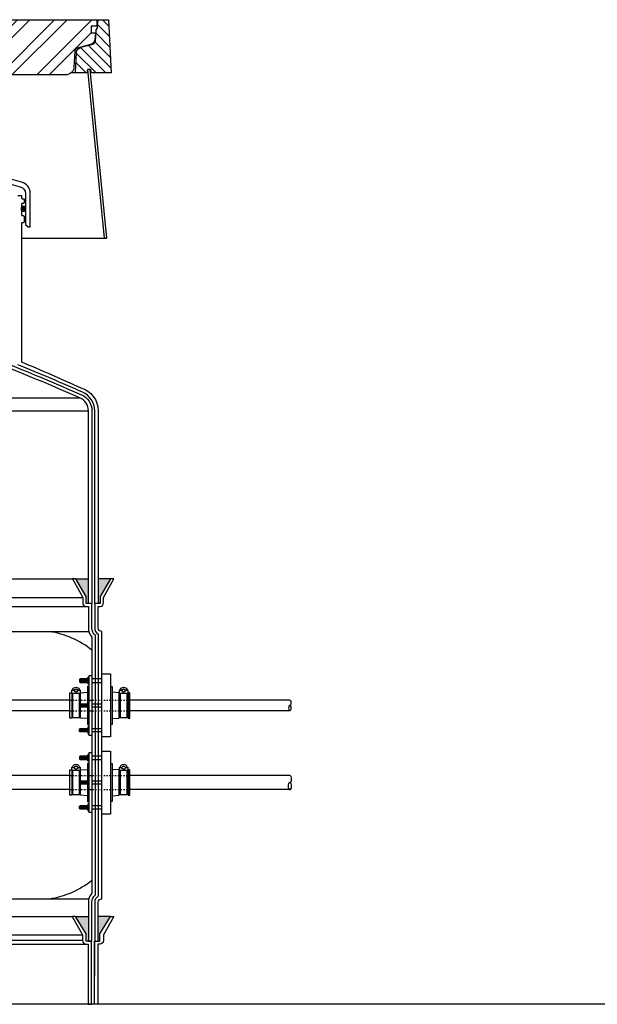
# Model space of a CAD drawing. Extents: x -285 to 5863, y 308 to 3178.
# Tile 6 of 256: x -215 to -174, y 1371 to 1441. Entities that reach past the tile are written whole.
import ezdxf

# ---------------------------------------------------------------- set-up
doc = ezdxf.new("R2010")
doc.units = 0
doc.header["$MEASUREMENT"] = 0
doc.linetypes.add('HIDDEN5', pattern=[0.05, 0.025, -0.025])
doc.layers.get('0').update_dxf_attribs({"color": 255, "linetype": 'CONTINUOUS'})
for name, color, linetype in [('BOOT-CONDUIT', 1, 'CONTINUOUS'), ('CONDUIT', 2, 'CONTINUOUS'), ('FRP-COLLAR', 1, 'CONTINUOUS'), ('FRP-SUMP', 2, 'CONTINUOUS'), ('TANK-MANHOLE-40', 2, 'CONTINUOUS'), ('TANK-MANHOLE-COVER-40', 2, 'CONTINUOUS'), ('TANK-MANHOLE-COVER-HATCH-40', 252, 'CONTINUOUS'), ('TANK-MANHOLE-HATCH-40', 7, 'CONTINUOUS')]:
    doc.layers.add(name, color=color, linetype=linetype)

# ---------------------------------------------------------------- blocks, each defined once
blk = doc.blocks.new('A$C11483477')
at = {"layer": 'FRP-SUMP'}
h = blk.add_hatch(color=256, dxfattribs=at)
edge = h.paths.add_edge_path()
edge.add_ellipse((70.79, 56.554), major_axis=(0, 0.2), ratio=0.72086, start_angle=282.67821, end_angle=431.03183)
edge.add_line((70.654, 56.619), (70.654, 56.489))
edge.add_ellipse((70.79, 56.554), major_axis=(0, 0.2), ratio=0.72086, start_angle=108.96817, end_angle=257.32179)
edge.add_line((70.931, 56.51), (70.931, 56.598))
for points in [[(75.411, 30.248), (74.511, 30.248), (75.261, 28.998), (75.261, 28.498), (75.411, 28.498)], [(76.994, 30.248), (76.111, 30.248), (76.111, 28.498), (76.244, 28.498), (76.244, 28.998)], [(75.411, 6.25), (74.496, 6.25), (75.246, 5), (75.246, 4.5), (75.396, 4.5), (75.411, 4.5)], [(76.98, 6.25), (76.111, 6.25), (76.111, 4.5), (76.23, 4.5), (76.23, 5)]]:
    blk.add_hatch(color=256, dxfattribs=at).paths.add_polyline_path(points)
at = {"layer": 'TANK-MANHOLE-COVER-HATCH-40'}
h = blk.add_hatch(dxfattribs=at)
h.set_pattern_fill('ANSI32', color=256, scale=5, style=0)
h.set_pattern_definition([(45, (32.7893, 66.0728), (-1.325825, 1.325825), []), (45, (33.6732, 66.0728), (-1.325825, 1.325825), [])])
edge = h.paths.add_edge_path()
edge.add_line((73.799, 66.073), (35.008, 66.073))
edge.add_arc((35.008, 66.663), 0.591, 182.99984, 270, ccw=False)
edge.add_line((34.418, 66.632), (34.359, 67.762))
edge.add_arc((34.123, 67.749), 0.236, 2.99984, 75)
edge.add_line((34.185, 67.977), (33.232, 68.233))
edge.add_arc((33.334, 68.613), 0.394, 186.31103, 255, ccw=False)
edge.add_line((32.943, 68.57), (32.888, 69.065))
edge.add_line((32.888, 69.065), (33.203, 69.065))
edge.add_line((33.203, 69.065), (33.203, 69.537))
edge.add_line((33.203, 69.537), (32.789, 69.537))
edge.add_line((32.789, 69.537), (32.789, 69.911))
edge.add_line((32.789, 69.911), (32.84, 70))
edge.add_line((32.84, 70), (75.967, 70))
edge.add_line((75.967, 70), (76.018, 69.911))
edge.add_line((76.018, 69.911), (76.018, 69.537))
edge.add_line((76.018, 69.537), (75.604, 69.537))
edge.add_line((75.604, 69.537), (75.604, 69.065))
edge.add_line((75.604, 69.065), (75.919, 69.065))
edge.add_line((75.919, 69.065), (75.864, 68.57))
edge.add_arc((75.473, 68.613), 0.394, 285, 353.68897, ccw=False)
edge.add_line((75.575, 68.233), (74.622, 67.977))
edge.add_arc((74.684, 67.749), 0.236, 105, 177.00016)
edge.add_line((74.448, 67.762), (74.389, 66.632))
edge.add_arc((73.799, 66.663), 0.591, 270, 357.00016, ccw=False)
at = {"layer": 'TANK-MANHOLE-HATCH-40', "linetype": 'Continuous'}
h = blk.add_hatch(dxfattribs=at)
h.set_pattern_fill('LINE', color=256, scale=4, angle=135, style=0)
h.set_pattern_definition([(135, (-1470.47545, -915.5147), (-0.35355339, -0.35355339), [])])
h.paths.add_polyline_path([(76.844, 70), (76.189, 70, 0.36397), (76.112, 69.935), (76.057, 69.626), (76.057, 69.408), (75.978, 69.272), (75.909, 68.476, -0.315299), (75.735, 68.269), (74.868, 68.037, 0.32492), (74.577, 67.677), (74.501, 66.22), (75.307, 66.22), (75.348, 66.457), (75.561, 66.457), (75.585, 66.457), (75.626, 66.22), (77.043, 66.22)])
at = {"layer": 'BOOT-CONDUIT', "color": 8}
for p, q in [((74.823, 22.887), (74.823, 23.134)), ((74.885, 22.887), (74.885, 23.134)), ((74.948, 22.887), (74.948, 23.134)), ((75.01, 22.887), (75.01, 23.134)), ((75.073, 22.887), (75.073, 23.134)), ((75.135, 22.887), (75.135, 23.134)), ((75.198, 22.887), (75.198, 23.134)), ((75.26, 22.887), (75.26, 23.134)), ((75.323, 22.887), (75.323, 23.134)), ((74.823, 21.373), (74.823, 21.125)), ((74.885, 21.373), (74.885, 21.125)), ((74.948, 21.373), (74.948, 21.125)), ((75.01, 21.373), (75.01, 21.125)), ((75.073, 21.373), (75.073, 21.125)), ((75.135, 21.373), (75.135, 21.125)), ((75.198, 21.373), (75.198, 21.125)), ((75.26, 21.373), (75.26, 21.125)), ((75.323, 21.373), (75.323, 21.125)), ((74.823, 19.611), (74.823, 19.364)), ((74.885, 19.611), (74.885, 19.364)), ((74.948, 19.611), (74.948, 19.364)), ((75.01, 19.611), (75.01, 19.364)), ((75.073, 19.611), (75.073, 19.364)), ((75.135, 19.611), (75.135, 19.364)), ((75.198, 19.611), (75.198, 19.364)), ((75.26, 19.611), (75.26, 19.364)), ((75.323, 19.611), (75.323, 19.364)), ((74.823, 17.401), (74.823, 17.648)), ((74.885, 17.401), (74.885, 17.648)), ((74.948, 17.401), (74.948, 17.648)), ((75.01, 17.401), (75.01, 17.648)), ((75.073, 17.401), (75.073, 17.648)), ((75.135, 17.401), (75.135, 17.648)), ((75.198, 17.401), (75.198, 17.648)), ((75.26, 17.401), (75.26, 17.648)), ((75.323, 17.401), (75.323, 17.648)), ((74.823, 15.887), (74.823, 15.639)), ((74.885, 15.887), (74.885, 15.639)), ((74.948, 15.887), (74.948, 15.639)), ((75.01, 15.887), (75.01, 15.639)), ((75.073, 15.887), (75.073, 15.639)), ((75.135, 15.887), (75.135, 15.639)), ((75.198, 15.887), (75.198, 15.639)), ((75.26, 15.887), (75.26, 15.639)), ((75.323, 15.887), (75.323, 15.639)), ((74.823, 14.125), (74.823, 13.878)), ((74.885, 14.125), (74.885, 13.878)), ((74.948, 14.125), (74.948, 13.878)), ((75.01, 14.125), (75.01, 13.878)), ((75.073, 14.125), (75.073, 13.878)), ((75.135, 14.125), (75.135, 13.878)), ((75.198, 14.125), (75.198, 13.878)), ((75.26, 14.125), (75.26, 13.878)), ((75.323, 14.125), (75.323, 13.878))]:
    blk.add_line(p, q, dxfattribs=at)
at = {"layer": 'BOOT-CONDUIT', "color": 7}
for p, q in [((75.478, 23.11), (75.372, 23.11)), ((76.361, 23.134), (75.661, 23.134)), ((75.372, 22.911), (75.478, 22.911)), ((75.661, 22.887), (76.361, 22.887)), ((75.372, 21.348), (75.478, 21.348)), ((75.478, 21.149), (75.372, 21.149)), ((75.661, 21.373), (76.361, 21.373)), ((76.361, 21.125), (75.661, 21.125)), ((75.661, 19.611), (76.361, 19.611)), ((75.372, 19.587), (75.478, 19.587)), ((75.478, 19.388), (75.372, 19.388)), ((76.361, 19.363), (75.661, 19.363)), ((75.478, 17.624), (75.372, 17.624)), ((76.361, 17.648), (75.661, 17.648)), ((75.372, 17.425), (75.478, 17.425)), ((75.661, 17.401), (76.361, 17.401)), ((75.372, 15.862), (75.478, 15.862)), ((75.478, 15.663), (75.372, 15.663)), ((75.661, 15.887), (76.361, 15.887)), ((76.361, 15.639), (75.661, 15.639)), ((75.372, 14.101), (75.478, 14.101)), ((75.661, 14.125), (76.361, 14.125)), ((75.478, 13.902), (75.372, 13.902)), ((76.361, 13.877), (75.661, 13.877))]:
    blk.add_line(p, q, dxfattribs=at)
at = {"layer": 'BOOT-CONDUIT', "linetype": 'Continuous'}
for p, q in [((74.225, 22.084), (74.286, 22.084)), ((74.781, 22.084), (74.843, 22.084)), ((77.676, 22.084), (77.614, 22.084)), ((78.233, 22.084), (78.171, 22.084)), ((74.286, 20.414), (74.225, 20.414)), ((74.843, 20.414), (74.781, 20.414)), ((77.614, 20.414), (77.676, 20.414)), ((78.171, 20.414), (78.233, 20.414)), ((74.225, 16.598), (74.286, 16.598)), ((74.781, 16.598), (74.843, 16.598)), ((77.676, 16.598), (77.614, 16.598)), ((78.233, 16.598), (78.171, 16.598)), ((74.286, 14.928), (74.225, 14.928)), ((74.843, 14.928), (74.781, 14.928)), ((77.614, 14.928), (77.676, 14.928)), ((78.171, 14.928), (78.233, 14.928))]:
    blk.add_line(p, q, dxfattribs=at)
at = {"layer": 'BOOT-CONDUIT', "color": 7}
for points in [[(75.372, 23.134), (74.823, 23.134), (74.792, 23.103), (74.792, 22.918), (74.794, 22.915), (74.823, 22.887), (75.372, 22.887)], [(75.478, 22.763), (75.391, 22.763), (75.372, 22.796), (75.372, 23.225), (75.391, 23.258), (75.478, 23.258)], [(74.286, 22.1), (74.286, 20.398), (74.781, 20.398), (74.781, 22.1)], [(77.676, 22.1), (77.676, 20.398), (78.171, 20.398), (78.171, 22.1)], [(75.372, 21.125), (74.823, 21.125), (74.792, 21.156), (74.792, 21.342), (74.794, 21.344), (74.823, 21.373), (75.372, 21.373)], [(75.478, 21.496), (75.391, 21.496), (75.372, 21.463), (75.372, 21.035), (75.391, 21.001), (75.478, 21.001)], [(75.372, 19.364), (74.823, 19.364), (74.792, 19.394), (74.792, 19.58), (74.794, 19.583), (74.823, 19.611), (75.372, 19.611)], [(75.478, 19.735), (75.391, 19.735), (75.372, 19.702), (75.372, 19.273), (75.391, 19.24), (75.478, 19.24)], [(75.372, 17.648), (74.823, 17.648), (74.792, 17.617), (74.792, 17.432), (74.794, 17.429), (74.823, 17.401), (75.372, 17.401)], [(75.478, 17.277), (75.391, 17.277), (75.372, 17.31), (75.372, 17.739), (75.391, 17.772), (75.478, 17.772)], [(74.286, 16.614), (74.286, 14.912), (74.781, 14.912), (74.781, 16.614)], [(77.676, 16.614), (77.676, 14.912), (78.171, 14.912), (78.171, 16.614)], [(75.372, 15.639), (74.823, 15.639), (74.792, 15.67), (74.792, 15.856), (74.794, 15.858), (74.823, 15.887), (75.372, 15.887)], [(75.478, 16.01), (75.391, 16.01), (75.372, 15.977), (75.372, 15.549), (75.391, 15.515), (75.478, 15.515)], [(75.372, 13.878), (74.823, 13.878), (74.792, 13.909), (74.792, 14.094), (74.794, 14.097), (74.823, 14.125), (75.372, 14.125)], [(75.478, 14.249), (75.391, 14.249), (75.372, 14.216), (75.372, 13.787), (75.391, 13.754), (75.478, 13.754)]]:
    blk.add_lwpolyline(points, dxfattribs=at)
at = {"layer": 'BOOT-CONDUIT'}
for points in [[(75.478, 23.387), (75.661, 23.387), (75.661, 19.111), (75.478, 19.111), (75.478, 23.387), (75.478, 23.332)], [(75.478, 17.901), (75.661, 17.901), (75.661, 13.625), (75.478, 13.625), (75.478, 17.901), (75.478, 17.846)]]:
    blk.add_lwpolyline(points, dxfattribs=at)
at = {"layer": 'BOOT-CONDUIT', "linetype": 'Continuous'}
for points in [[(76.361, 19.006), (76.361, 23.492), (76.979, 23.492), (76.979, 19.006)], [(74.225, 20.352), (74.101, 20.352), (74.101, 22.146), (74.225, 22.146), (74.225, 22.084), (74.225, 20.414)], [(78.356, 20.352), (78.356, 22.146), (78.233, 22.146), (78.233, 22.084), (78.233, 20.414), (78.233, 20.352)], [(76.361, 13.52), (76.361, 18.006), (76.979, 18.006), (76.979, 13.52)], [(74.225, 14.866), (74.101, 14.866), (74.101, 16.66), (74.225, 16.66), (74.225, 16.598), (74.225, 14.928)], [(78.356, 14.866), (78.356, 16.66), (78.233, 16.66), (78.233, 16.598), (78.233, 14.928), (78.233, 14.866)]]:
    blk.add_lwpolyline(points, close=True, dxfattribs=at)
at = {"layer": 'BOOT-CONDUIT', "color": 7}
for points in [[(74.415, 22.308), (74.296, 22.308, -1), (74.772, 22.308), (74.653, 22.308)], [(77.804, 22.308), (77.686, 22.308, -1), (78.161, 22.308), (78.042, 22.308)], [(74.766, 22.359, 0.351872), (74.78, 22.348), (74.8, 22.348, -0.414214), (74.831, 22.316), (74.831, 22.131, -0.414214), (74.799, 22.1), (74.268, 22.1, -0.414213), (74.237, 22.132), (74.237, 22.316, -0.414214), (74.269, 22.348), (74.287, 22.348, 0.351882), (74.302, 22.359)], [(78.155, 22.359, 0.351872), (78.17, 22.348), (78.189, 22.348, -0.414214), (78.22, 22.316), (78.22, 22.131, -0.414214), (78.188, 22.1), (77.657, 22.1, -0.414213), (77.626, 22.132), (77.626, 22.316, -0.414214), (77.658, 22.348), (77.677, 22.348, 0.351882), (77.691, 22.359)], [(74.766, 16.873, 0.351872), (74.78, 16.862), (74.8, 16.862, -0.414214), (74.831, 16.83), (74.831, 16.645, -0.414214), (74.799, 16.614), (74.268, 16.614, -0.414213), (74.237, 16.646), (74.237, 16.83, -0.414214), (74.269, 16.862), (74.287, 16.862, 0.351882), (74.302, 16.873)], [(74.415, 16.822), (74.296, 16.822, -1), (74.772, 16.822), (74.653, 16.822)], [(78.155, 16.873, 0.351872), (78.17, 16.862), (78.189, 16.862, -0.414214), (78.22, 16.83), (78.22, 16.645, -0.414214), (78.188, 16.614), (77.657, 16.614, -0.414213), (77.626, 16.646), (77.626, 16.83, -0.414214), (77.658, 16.862), (77.677, 16.862, 0.351882), (77.691, 16.873)], [(77.804, 16.822), (77.686, 16.822, -1), (78.161, 16.822), (78.042, 16.822)]]:
    blk.add_lwpolyline(points, format="xyb", dxfattribs=at)
at = {"layer": 'BOOT-CONDUIT', "linetype": 'Continuous'}
for points in [[(75.478, 22.595), (75.354, 22.595), (75.354, 21.373)], [(76.979, 22.595), (77.103, 22.595), (77.103, 19.903), (76.979, 19.903)], [(74.843, 21.373), (74.843, 22.084), (74.843, 22.146), (75.354, 22.182)], [(77.103, 20.316), (77.614, 20.352), (77.614, 22.084), (77.614, 22.146), (77.103, 22.182)], [(75.354, 20.316), (74.843, 20.352), (74.843, 21.125)], [(75.354, 21.125), (75.354, 19.903), (75.478, 19.903)], [(75.478, 17.109), (75.354, 17.109), (75.354, 15.887)], [(76.979, 17.109), (77.103, 17.109), (77.103, 14.417), (76.979, 14.417)], [(74.843, 15.887), (74.843, 16.598), (74.843, 16.66), (75.354, 16.696)], [(77.103, 14.83), (77.614, 14.866), (77.614, 16.598), (77.614, 16.66), (77.103, 16.696)], [(75.354, 14.83), (74.843, 14.866), (74.843, 15.639)], [(75.354, 15.639), (75.354, 14.417), (75.478, 14.417)]]:
    blk.add_lwpolyline(points, dxfattribs=at)
at = {"layer": 'BOOT-CONDUIT', "color": 7}
for centre in [(74.534, 22.308), (77.923, 22.308), (74.534, 16.822), (77.923, 16.822)]:
    blk.add_circle(centre, 0.119, dxfattribs=at)
at = {"layer": 'BOOT-CONDUIT', "color": 8}
for centre in [(74.534, 22.308), (77.923, 22.308), (74.534, 16.822), (77.923, 16.822)]:
    blk.add_circle(centre, 0.103, dxfattribs=at)
at = {"layer": 'CONDUIT'}
for p, q in [((74.101, 21.624), (64.396, 21.624)), ((89.747, 21.624), (78.356, 21.624)), ((74.101, 20.874), (64.396, 20.874)), ((89.747, 20.874), (78.356, 20.874)), ((74.101, 16.263), (64.396, 16.263)), ((89.747, 16.263), (78.356, 16.263)), ((74.101, 15.263), (64.396, 15.263)), ((89.747, 15.263), (78.356, 15.263))]:
    blk.add_line(p, q, dxfattribs=at)
at = {"layer": 'CONDUIT', "color": 8, "linetype": 'HIDDEN5'}
for p, q in [((74.101, 21.624), (78.356, 21.624)), ((74.101, 20.874), (78.356, 20.874)), ((74.101, 16.263), (78.356, 16.263)), ((74.101, 15.263), (78.356, 15.263))]:
    blk.add_line(p, q, dxfattribs=at)
at = {"layer": 'CONDUIT', "extrusion": (0, 0, -1)}
for centre, major_axis in [((89.747, 21.061), (0, -0.188)), ((89.747, 15.513), (0, -0.25))]:
    blk.add_ellipse(centre, major_axis=major_axis, ratio=0.479201, dxfattribs=at)
at = {"layer": 'CONDUIT'}
for centre, major_axis in [((89.747, 21.436), (0, 0.188)), ((89.747, 16.013), (0, 0.25))]:
    blk.add_ellipse(centre, major_axis=major_axis, ratio=0.479201, start_param=3.141593, end_param=6.283185, dxfattribs=at)
at = {"layer": 'FRP-COLLAR', "color": 7, "linetype": 'Continuous'}
for p, q in [((67.835, 6.25), (74.26, 6.25)), ((68.396, 4.935), (74.996, 4.935)), ((74.996, 4.536), (67.835, 4.536)), ((67.835, 4.286), (75.246, 4.286))]:
    blk.add_line(p, q, dxfattribs=at)
at = {"layer": 'FRP-COLLAR'}
for points in [[(75.646, 0), (75.646, 4.5), (75.396, 4.5), (75.246, 4.5), (75.246, 5), (74.496, 6.25), (74.26, 6.25), (74.996, 4.935), (74.996, 4.536, 0.414214), (75.246, 4.286), (75.396, 4.286), (75.396, 0)], [(75.846, 0), (75.846, 4.5), (75.846, 2), (75.846, 4.5), (75.846, 2), (75.846, 4.5), (76.096, 4.5), (76.23, 4.5), (76.23, 5), (76.98, 6.25), (77.216, 6.25), (76.48, 4.935), (76.48, 4.536, -0.414214), (76.23, 4.286), (76.096, 4.286), (76.096, 0)]]:
    blk.add_lwpolyline(points, format="xyb", close=True, dxfattribs=at)
at = {"layer": 'FRP-SUMP', "color": 7, "linetype": 'Continuous'}
for p, q in [((61.402, 43.107), (74.816, 43.107)), ((62.104, 42.193), (75.411, 42.193)), ((68.43, 30.248), (74.274, 30.248)), ((66.113, 28.932), (75.011, 28.932)), ((64.396, 28.284), (75.261, 28.284))]:
    blk.add_line(p, q, dxfattribs=at)
at = {"layer": 'FRP-SUMP'}
for p, q in [((74.511, 30.248), (75.411, 30.248)), ((76.994, 30.248), (76.111, 30.248)), ((74.496, 6.25), (75.411, 6.25)), ((76.98, 6.25), (76.111, 6.25))]:
    blk.add_line(p, q, dxfattribs=at)
at = {"layer": 'FRP-SUMP', "color": 7}
for p, q in [((64.396, 26.498), (75.444, 26.498)), ((64.396, 7.5), (75.444, 7.5))]:
    blk.add_line(p, q, dxfattribs=at)
at = {"layer": 'FRP-SUMP'}
for points in [[(70.566, 58.123, -0.336165), (70.931, 57.641), (70.931, 55.428), (71.122, 55.267), (71.281, 55.267), (71.281, 55.428), (71.281, 57.641, 0.336165), (70.66, 58.46, 0.137664), (38.147, 58.46, 0.336165), (37.527, 57.641), (37.527, 55.428), (37.526, 55.267), (37.685, 55.267), (37.877, 55.428), (37.877, 57.641, -0.336165), (38.241, 58.123, -0.137664)], [(75.661, 4.5), (75.661, 7.25, -0.221671), (75.911, 7.786), (75.911, 26.211, -0.221671), (75.661, 26.748), (75.661, 28.498), (75.411, 28.498), (75.261, 28.498), (75.261, 28.998), (74.511, 30.248), (74.274, 30.248), (75.011, 28.932), (75.011, 28.534, 0.414214), (75.261, 28.284), (75.411, 28.284), (75.411, 26.748, 0.187763), (75.661, 26.105), (75.661, 7.892, 0.187763), (75.411, 7.25), (75.411, 4.5), (75.661, 4.5)], [(75.861, 28.498), (75.861, 26.748, 0.267949), (76.111, 26.315), (76.111, 7.683, 0.267949), (75.861, 7.25), (75.861, 4.5), (76.111, 4.5), (76.111, 7.25, -0.414214), (76.361, 7.5), (76.361, 26.498), (76.361, 26.498, -0.414214), (76.111, 26.748), (76.111, 28.284), (76.244, 28.284, 0.414214), (76.494, 28.534), (76.494, 28.932), (77.231, 30.248), (76.994, 30.248), (76.244, 28.998), (76.244, 28.498), (76.111, 28.498), (75.861, 28.498), (75.861, 28.498), (75.861, 28.498), (75.861, 28.498)]]:
    blk.add_lwpolyline(points, format="xyb", close=True, dxfattribs=at)
for points in [[(69.654, 45.538, -0.010368), (74.917, 43.336, -0.296729), (75.661, 42.193), (75.661, 28.498), (75.411, 28.498), (75.411, 42.193, 0.296729), (74.816, 43.107, 0.010677), (69.404, 45.368)], [(70.404, 57.508), (70.654, 57.508), (70.654, 57.331, 0.414214), (70.714, 57.271), (70.784, 57.271, -0.414214), (70.844, 57.211), (70.844, 57.006, -0.414214), (70.781, 56.943), (70.719, 56.943, 0.386768), (70.654, 56.881), (70.654, 56.131, 0.386768), (70.719, 56.068), (70.781, 56.068, -0.414214), (70.844, 56.006), (70.844, 55.631, -0.414214), (70.781, 55.568), (70.714, 55.568, 0.414214), (70.654, 55.508), (70.657, 45.673, -0.008222), (74.867, 43.831, -0.336716), (76.111, 42.193), (76.111, 28.498), (75.861, 28.498), (75.861, 42.193, 0.296729), (74.998, 43.519, 0.009047), (70.404, 45.455)]]:
    blk.add_lwpolyline(points, format="xyb", dxfattribs=at)
at = {"layer": 'FRP-SUMP', "color": 7}
for centre, start, end in [((71.693, 20.202), 51.43891, 81.55705), ((71.693, 13.795), 278.44295, 308.56109)]:
    blk.add_arc(centre, 6.364, start, end, dxfattribs=at)
at = {"layer": 'FRP-SUMP'}
blk.add_ellipse((70.79, 56.554), major_axis=(0, 0.2), ratio=0.72086, dxfattribs=at)
at = {"layer": 'TANK-MANHOLE-40', "color": 7}
for p, q in [((32.618, 70), (76.189, 70)), ((74.501, 66.22), (74.189, 66.22))]:
    blk.add_line(p, q, dxfattribs=at)
at = {"layer": 'TANK-MANHOLE-40', "color": 7, "linetype": 'Continuous'}
blk.add_line((70.654, 54.469), (76.544, 54.469), dxfattribs=at)
at = {"layer": 'TANK-MANHOLE-40', "linetype": 'Continuous'}
blk.add_lwpolyline([(75.348, 66.457), (75.307, 66.22), (74.501, 66.22), (74.577, 67.677, -0.32492), (74.868, 68.037), (75.735, 68.269, 0.315299), (75.909, 68.476), (75.978, 69.272), (76.057, 69.408), (76.057, 69.626), (76.112, 69.935, -0.36397), (76.189, 70), (76.844, 70), (77.043, 66.22), (75.626, 66.22), (75.585, 66.457)], format="xyb", close=True, dxfattribs=at)
blk.add_lwpolyline([(75.357, 66.457), (76.544, 54.469), (76.733, 54.469), (75.545, 66.457)], close=True, dxfattribs=at)
at = {"layer": 'TANK-MANHOLE-COVER-40', "linetype": 'Continuous'}
blk.add_lwpolyline([(73.799, 66.073), (35.008, 66.073, -0.39896), (34.418, 66.632), (34.359, 67.762, 0.32492), (34.185, 67.977), (33.232, 68.233, -0.309021), (32.943, 68.57), (32.888, 69.065), (33.203, 69.065), (33.203, 69.537), (32.789, 69.537), (32.789, 69.911), (32.84, 70), (75.967, 70), (76.018, 69.911), (76.018, 69.537), (75.604, 69.537), (75.604, 69.065), (75.919, 69.065), (75.864, 68.57, -0.309021), (75.575, 68.233), (74.622, 67.977, 0.32492), (74.448, 67.762), (74.389, 66.632, -0.39896)], format="xyb", close=True, dxfattribs=at)

msp = doc.modelspace()

# ---------------------------------------------------------------- linework, layer by layer
msp.add_line((472.38291, 1371.1562), (-285.29829, 1371.1562))

# ---------------------------------------------------------------- block references
msp.add_blockref('A$C11483477', (-285.29829, 1371.1562))

doc.saveas('drawing.dxf')
